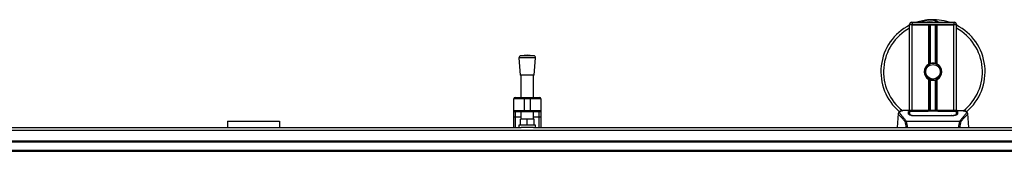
# Model space of a CAD drawing. Header units: millimetres. Extents: x 0 to 420, y 0 to 297.
# Tile 13 of 128: x 131.95 to 166, y 112.91 to 117.46. Entities that reach past the tile are written whole.
import ezdxf

# ---------------------------------------------------------------- set-up
doc = ezdxf.new("R2010")
doc.units = ezdxf.units.MM

msp = doc.modelspace()

# ---------------------------------------------------------------- linework, layer by layer
at = {"color": 7, "linetype": 'Continuous', "lineweight": 25}
for p, q in [((162.72373, 117.2847), (162.72373, 117.30272)), ((162.81383, 117.30272), (162.72373, 117.30272)), ((162.72373, 114.32935), (162.72373, 117.2847)), ((162.81383, 117.2847), (162.72373, 117.2847)), ((162.81383, 117.2847), (162.72373, 117.2847)), ((162.79581, 117.3748), (162.81383, 117.3748)), ((162.81383, 117.3748), (162.81383, 117.30272)), ((162.81383, 117.3748), (164.25547, 117.3748)), ((162.81383, 117.30272), (162.81383, 117.2847)), ((164.25547, 117.30272), (162.81383, 117.30272)), ((163.38508, 117.2847), (162.81383, 117.2847)), ((162.81383, 117.2847), (164.25547, 117.2847)), ((162.81383, 114.32935), (162.81383, 117.2847)), ((163.38508, 115.93021), (163.38508, 117.2847)), ((163.42415, 115.94858), (163.42415, 117.2847)), ((163.44484, 115.95575), (163.44484, 117.2847)), ((163.62446, 115.95575), (163.62446, 117.2847)), ((163.64515, 115.94858), (163.64515, 117.2847)), ((163.68422, 115.93021), (163.68422, 117.2847)), ((164.25547, 117.2847), (163.68422, 117.2847)), ((164.25547, 117.3748), (164.25547, 117.30272)), ((164.25547, 117.3748), (164.27349, 117.3748)), ((164.25547, 117.2847), (164.25547, 117.30272)), ((164.34557, 117.30272), (164.25547, 117.30272)), ((164.34557, 117.2847), (164.25547, 117.2847)), ((164.34557, 117.2847), (164.25547, 117.2847)), ((164.25547, 114.32935), (164.25547, 117.2847)), ((164.34557, 117.30272), (164.34557, 117.2847)), ((164.34557, 114.32935), (164.34557, 117.2847)), ((149.21485, 116.14263), (149.2599, 115.55214)), ((149.7915, 116.14263), (149.21485, 116.14263)), ((149.50317, 116.23692), (149.28124, 116.21998)), ((149.72511, 116.21998), (149.28124, 116.21998)), ((149.72511, 116.21998), (149.50317, 116.23692)), ((149.74645, 115.55214), (149.7915, 116.14263)), ((149.74645, 115.55214), (149.2599, 115.55214)), ((149.28693, 115.55214), (149.28693, 114.77986)), ((149.71942, 114.77986), (149.71942, 115.55214)), ((163.38508, 114.31959), (163.38508, 115.39551)), ((163.42415, 114.31959), (163.42415, 115.37714)), ((163.44484, 114.31959), (163.44484, 115.36997)), ((163.55965, 115.37562), (163.55767, 115.39838)), ((163.62446, 114.31959), (163.62446, 115.36997)), ((163.64515, 114.31959), (163.64515, 115.37714)), ((163.68422, 114.31959), (163.68422, 115.39551)), ((149.0887, 114.77986), (149.39505, 114.77986)), ((149.39505, 114.7258), (149.39505, 114.77986)), ((149.39505, 114.77986), (149.6113, 114.77986)), ((149.6113, 114.7258), (149.6113, 114.77986)), ((149.6113, 114.77986), (149.91764, 114.77986)), ((149.39505, 114.7258), (149.03464, 114.7258)), ((149.03464, 114.32935), (149.03464, 114.7258)), ((149.6113, 114.7258), (149.39505, 114.7258)), ((149.39505, 114.7258), (149.39505, 114.32935)), ((149.9717, 114.7258), (149.6113, 114.7258)), ((149.6113, 114.32935), (149.6113, 114.7258)), ((149.9717, 114.7258), (149.9717, 114.32935)), ((149.03464, 114.32935), (149.39505, 114.32935)), ((149.03464, 114.12187), (149.03464, 114.32935)), ((149.03464, 113.74226), (149.03464, 114.12187)), ((149.39505, 114.27529), (149.0887, 114.27529)), ((149.0887, 114.27529), (149.0887, 114.09086)), ((149.28693, 114.09086), (149.0887, 114.09086)), ((149.0887, 114.09086), (149.0887, 113.74226)), ((149.28693, 114.27529), (149.28693, 114.03058)), ((149.39505, 114.32935), (149.6113, 114.32935)), ((149.39505, 114.27529), (149.39505, 114.32935)), ((149.6113, 114.27529), (149.39505, 114.27529)), ((149.6113, 114.32935), (149.9717, 114.32935)), ((149.6113, 114.27529), (149.6113, 114.32935)), ((149.91764, 114.27529), (149.6113, 114.27529)), ((149.71942, 114.03058), (149.71942, 114.27529)), ((149.91764, 114.09086), (149.71942, 114.09086)), ((149.91764, 114.09086), (149.91764, 114.27529)), ((149.91764, 113.74226), (149.91764, 114.09086)), ((149.9717, 114.32935), (149.9717, 114.12187)), ((149.9717, 114.12187), (149.9717, 113.74226)), ((162.33491, 114.22351), (162.2928, 113.74226)), ((162.33483, 114.2221), (162.33554, 114.22346)), ((162.86609, 114.32935), (162.69783, 114.32935)), ((162.7173, 114.22365), (162.71726, 114.21891)), ((163.39046, 114.30059), (162.89799, 114.30065)), ((162.89984, 114.14961), (162.8995, 114.13602)), ((162.90394, 114.30352), (163.37247, 114.30352)), ((162.90394, 114.30065), (162.90394, 114.30352)), ((164.16536, 114.13572), (162.90394, 114.13572)), ((164.07544, 114.31959), (162.99386, 114.31959)), ((164.07542, 114.31957), (162.99388, 114.31957)), ((163.37247, 114.31007), (163.69683, 114.31007)), ((163.37247, 114.31007), (163.37247, 114.30352)), ((163.37247, 114.30352), (163.37247, 114.30059)), ((163.39046, 114.30059), (163.39046, 114.30746)), ((163.67878, 114.30746), (163.39046, 114.30746)), ((163.67878, 114.30059), (163.67878, 114.30746)), ((163.67878, 114.30746), (163.67878, 114.30059)), ((163.69683, 114.31007), (163.69683, 114.30352)), ((163.69683, 114.30352), (164.16536, 114.30352)), ((163.69683, 114.30352), (163.69683, 114.30059)), ((164.16491, 114.1496), (164.16504, 114.1496)), ((164.16536, 114.30065), (164.16536, 114.30352)), ((164.37159, 114.32935), (164.20639, 114.32935)), ((164.30914, 114.3271), (164.30239, 114.32639)), ((164.35028, 114.20569), (164.35088, 114.18115)), ((164.35202, 114.22253), (164.35165, 114.28377)), ((164.35218, 114.19685), (164.35201, 114.22254)), ((164.73447, 114.2221), (164.73376, 114.22346)), ((164.7765, 113.74226), (164.73439, 114.22351)), ((130.40663, 113.74226), (149.29214, 113.74226)), ((139.13502, 113.95092), (140.93706, 113.95092)), ((139.13502, 113.95092), (139.13502, 113.74226)), ((140.93706, 113.95092), (140.93706, 113.74226)), ((149.21485, 113.81434), (149.21485, 113.74226)), ((149.7915, 113.81434), (149.21485, 113.81434)), ((149.26891, 113.81434), (149.26891, 114.03058)), ((149.50317, 114.03058), (149.26891, 114.03058)), ((149.71421, 113.74226), (149.29214, 113.74226)), ((149.50317, 113.81434), (149.50317, 114.03058)), ((149.73744, 114.03058), (149.50317, 114.03058)), ((149.71421, 113.74226), (207.21487, 113.74226)), ((149.73744, 113.81434), (149.73744, 114.03058)), ((149.7915, 113.74226), (149.7915, 113.81434)), ((162.5949, 113.95121), (162.59886, 113.96054)), ((162.59886, 113.96054), (164.47091, 113.96054)), ((164.46141, 113.94035), (162.60785, 113.94035)), ((164.47091, 113.96054), (164.47431, 113.95134)), ((58.90817, 113.64356), (221.09183, 113.64356)), ((58.90817, 113.27373), (221.09183, 113.27373)), ((58.90817, 113.23769), (221.09183, 113.23769)), ((58.90817, 112.94936), (221.09183, 112.94936)), ((58.90817, 112.91332), (221.09183, 112.91332))]:
    msp.add_line(p, q, dxfattribs=at)
at = {"color": 7, "linetype": 'Continuous', "lineweight": 25, "flags": 128}
for points in [[(149.0887, 114.09086), (149.07816, 114.09146), (149.06802, 114.09323), (149.05867, 114.09609), (149.05048, 114.09995), (149.04375, 114.10465), (149.03876, 114.11001), (149.03568, 114.11582), (149.03464, 114.12187)], [(149.9717, 114.12187), (149.97067, 114.11582), (149.96759, 114.11001), (149.96259, 114.10465), (149.95587, 114.09995), (149.94768, 114.09609), (149.93833, 114.09323), (149.92819, 114.09146), (149.91764, 114.09086)], [(164.17131, 114.30065), (163.933, 114.30061), (163.67878, 114.30059)], [(164.16946, 114.14961), (164.16536, 114.1496), (164.16504, 114.1496)]]:
    msp.add_lwpolyline(points, dxfattribs=at)
at = {"color": 7, "linetype": 'Continuous', "lineweight": 25}
msp.add_circle((163.53465, 115.66286), 0.25229, dxfattribs=at)
for centre, radius, start, end in [((163.53465, 115.66286), 1.80204, 116.743684, 229.984768), ((163.53465, 115.66286), 1.70915, 118.324088, 232.137337), ((162.79581, 117.30272), 0.07208, 90, 180), ((163.53465, 115.66286), 1.80204, 94.974241, 108.194872), ((163.41902, 116.99135), 0.46853, 54.926098, 125.073902), ((163.41902, 116.99135), 0.39645, 75.287788, 104.712212), ((163.53465, 115.66286), 1.80204, 71.805128, 94.974241), ((164.27349, 117.30272), 0.07208, 0, 90), ((163.53465, 115.66286), 1.80204, 310.046839, 63.256316), ((163.53465, 115.66286), 1.70915, 308.047069, 61.675912), ((149.28672, 116.14811), 0.07208, 94.362914, 184.362914), ((149.71963, 116.14811), 0.07208, 355.637086, 85.637086), ((163.53465, 115.66286), 0.30635, 119.224658, 240.775342), ((163.53465, 115.66286), 0.30635, 111.143405, 119.224658), ((163.53465, 115.66286), 0.28833, 274.974241, 94.974241), ((163.53465, 115.66286), 0.30635, 60.775342, 68.856595), ((163.53465, 115.66286), 0.30635, 299.224658, 60.775342), ((163.53465, 115.66286), 0.30635, 240.775342, 248.856595), ((163.53465, 115.66286), 0.30635, 291.143405, 299.224658), ((149.0887, 114.7258), 0.05406, 90, 180), ((149.91764, 114.7258), 0.05406, 0, 90), ((149.0887, 114.32935), 0.05406, 180, 270), ((149.91764, 114.32935), 0.05406, 270, 0)]:
    msp.add_arc(centre, radius, start, end, dxfattribs=at)
for points, knots in [([(163.11682, 117.3748), (163.11975, 117.37673), (163.16764, 117.40828), (163.25587, 117.43898), (163.34249, 117.45497), (163.37809, 117.45809), (163.3784, 117.45811)], [0, 0, 0, 0, 0.037298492, 0.609020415, 0.996644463, 1, 1, 1, 1]), ([(163.3784, 117.45811), (163.3787, 117.45814), (163.38694, 117.45886), (163.39523, 117.45854), (163.40321, 117.45823)], [0, 0, 0, 0, 0.03710938, 1, 1, 1, 1]), ([(163.42787, 117.45827), (163.44716, 117.45877), (163.51878, 117.46064), (163.615, 117.43675), (163.70105, 117.40273), (163.73463, 117.38183), (163.74593, 117.3748)], [0, 0, 0, 0, 0.17640166, 0.65503379, 0.8840221, 1, 1, 1, 1]), ([(163.55965, 115.37562), (163.52317, 115.37646), (163.44921, 115.37817), (163.35029, 115.43256), (163.27794, 115.51693), (163.24157, 115.62326), (163.24915, 115.73339), (163.28418, 115.82084), (163.325, 115.85541), (163.33854, 115.86687)], [0, 0, 0, 0, 0.1532567, 0.3107756, 0.4622177, 0.61755972, 0.7743655, 0.92518437, 1, 1, 1, 1]), ([(163.50965, 115.9501), (163.47819, 115.94347), (163.41527, 115.93021), (163.33601, 115.87212), (163.27952, 115.79324), (163.25305, 115.7001), (163.25947, 115.60458), (163.29676, 115.51737), (163.36055, 115.44803), (163.44309, 115.40502), (163.51212, 115.39452), (163.54991, 115.39772), (163.55767, 115.39838)], [0, 0, 0, 0, 0.11029899, 0.22059797, 0.33089694, 0.4412694, 0.54893858, 0.65628707, 0.76369695, 0.86864917, 0.97304725, 1, 1, 1, 1]), ([(163.42415, 115.94858), (163.42489, 115.94887), (163.42714, 115.94973), (163.43186, 115.95147), (163.43814, 115.95363), (163.44256, 115.95505), (163.44468, 115.9557), (163.44484, 115.95575)], [0, 0, 0, 0, 0.13279182, 0.40328924, 0.68794599, 0.97624213, 1, 1, 1, 1]), ([(163.44484, 115.95575), (163.45335, 115.95812), (163.48225, 115.96621), (163.53525, 115.97141), (163.58845, 115.96572), (163.61515, 115.95833), (163.62446, 115.95575)], [0, 0, 0, 0, 0.15316231, 0.52061175, 0.83276392, 1, 1, 1, 1]), ([(163.62446, 115.95575), (163.62554, 115.95541), (163.62852, 115.95449), (163.63391, 115.95271), (163.64013, 115.9505), (163.64347, 115.94922), (163.64515, 115.94858)], [0, 0, 0, 0, 0.15557258, 0.42978375, 0.7145238, 1, 1, 1, 1]), ([(163.44484, 115.36997), (163.44438, 115.37012), (163.44207, 115.37083), (163.43744, 115.37232), (163.43121, 115.37448), (163.42675, 115.37614), (163.42466, 115.37694), (163.42415, 115.37714)], [0, 0, 0, 0, 0.067688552, 0.33799524, 0.61961326, 0.907963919, 1, 1, 1, 1]), ([(163.62446, 115.36997), (163.60629, 115.36538), (163.56934, 115.35605), (163.50797, 115.35581), (163.46684, 115.36343), (163.44751, 115.36918), (163.44484, 115.36997)], [0, 0, 0, 0, 0.31763159, 0.64587204, 0.9510876, 1, 1, 1, 1]), ([(163.64515, 115.37714), (163.64484, 115.37702), (163.64309, 115.37634), (163.63916, 115.37487), (163.63305, 115.37272), (163.62793, 115.37105), (163.6252, 115.3702), (163.62446, 115.36997)], [0, 0, 0, 0, 0.05704611, 0.3223495, 0.60367528, 0.89214027, 1, 1, 1, 1]), ([(162.56678, 113.94181), (162.55601, 113.95612), (162.52339, 113.99945), (162.46966, 114.0591), (162.41359, 114.11571), (162.37082, 114.15795), (162.34021, 114.19491), (162.33678, 114.21222), (162.33483, 114.2221)], [0, 0, 0, 0, 0.08424716, 0.25508672, 0.42672547, 0.59796341, 0.77060237, 1, 1, 1, 1]), ([(162.45247, 114.31229), (162.44515, 114.31091), (162.42649, 114.30738), (162.40515, 114.30013), (162.38762, 114.29216), (162.37695, 114.28576), (162.36948, 114.28016), (162.36426, 114.27554), (162.36052, 114.27189), (162.35805, 114.2694), (162.35635, 114.26778), (162.35559, 114.26707), (162.35517, 114.2667), (162.35484, 114.26641), (162.35461, 114.26621), (162.3544, 114.26603), (162.35411, 114.26578), (162.35376, 114.26549), (162.35319, 114.26504), (162.35261, 114.26458), (162.35187, 114.26401), (162.35084, 114.26313), (162.35035, 114.26274), (162.34901, 114.2609), (162.3486, 114.2603), (162.34829, 114.25984), (162.34798, 114.25936), (162.34751, 114.25864), (162.34657, 114.25712), (162.34539, 114.25513), (162.34141, 114.24797), (162.33729, 114.23825), (162.33579, 114.22903), (162.33493, 114.2237)], [0, 0, 0, 0, 0.13346194, 0.34016958, 0.46160951, 0.55730778, 0.62992241, 0.68217732, 0.71692903, 0.7371149, 0.74272174, 0.74460414, 0.7459796, 0.74651976, 0.74699289, 0.74743167, 0.74787155, 0.74886374, 0.75011647, 0.75397334, 0.75908593, 0.76862625, 0.78821087, 0.79094759, 0.79197558, 0.79286909, 0.79373558, 0.79468443, 0.7971036, 0.8047367, 0.8162438, 0.89371675, 1, 1, 1, 1]), ([(162.46459, 114.31401), (162.45753, 114.31256), (162.44245, 114.30947), (162.41542, 114.30101), (162.38865, 114.28702), (162.37446, 114.26295), (162.381, 114.23655), (162.39659, 114.21189), (162.41048, 114.19375), (162.4284, 114.17256), (162.44957, 114.14879), (162.47457, 114.121), (162.50224, 114.08909), (162.53233, 114.05196), (162.56487, 114.01014), (162.58697, 113.97789), (162.59886, 113.96054)], [0, 0, 0, 0, 0.06157012, 0.13151171, 0.27071941, 0.40337504, 0.53510625, 0.58328098, 0.63315897, 0.68442904, 0.73675836, 0.78384784, 0.83893216, 0.89157329, 0.94168727, 1, 1, 1, 1]), ([(162.69783, 114.32932), (162.69593, 114.32933), (162.68891, 114.32937), (162.67528, 114.3293), (162.65861, 114.32918), (162.64206, 114.32895), (162.62563, 114.3286), (162.60839, 114.32809), (162.58967, 114.32735), (162.56689, 114.32615), (162.54269, 114.32443), (162.51762, 114.32206), (162.49352, 114.3191), (162.4757, 114.31652), (162.46636, 114.31441), (162.46459, 114.31401)], [0, 0, 0, 0, 0.02762691, 0.10239616, 0.17945658, 0.24994161, 0.31702439, 0.38965422, 0.46782264, 0.55148696, 0.67182448, 0.76737343, 0.86398611, 0.97427426, 1, 1, 1, 1]), ([(162.68213, 114.28337), (162.68451, 114.28603), (162.68928, 114.29135), (162.72748, 114.29726), (162.78385, 114.30129), (162.8463, 114.30324), (162.88755, 114.30344), (162.90394, 114.30352)], [0, 0, 0, 0, 0.21521677, 0.43046232, 0.64509935, 0.85904026, 1, 1, 1, 1]), ([(162.68409, 114.20866), (162.68366, 114.22476), (162.68303, 114.24895), (162.68247, 114.27039), (162.68224, 114.27904), (162.68213, 114.28337)], [0, 0, 0, 0, 0.49858361, 0.74918971, 1, 1, 1, 1]), ([(162.70692, 114.27494), (162.69945, 114.27355), (162.68439, 114.27077), (162.683, 114.26709), (162.68229, 114.26524)], [0, 0, 0, 0, 0.49631334, 1, 1, 1, 1]), ([(162.90394, 114.13572), (162.88054, 114.13669), (162.83379, 114.13862), (162.7708, 114.15271), (162.7205, 114.17158), (162.68961, 114.19154), (162.68577, 114.20344), (162.68409, 114.20866)], [0, 0, 0, 0, 0.1991311, 0.39793157, 0.60588955, 0.82737965, 1, 1, 1, 1]), ([(162.7139, 114.19008), (162.71471, 114.18406), (162.71565, 114.17713), (162.72896, 114.17011), (162.73072, 114.16918)], [0, 0, 0, 0, 0.86801111, 1, 1, 1, 1]), ([(162.71726, 114.21891), (162.71721, 114.21094), (162.71713, 114.19724), (162.71696, 114.18262), (162.71689, 114.1765)], [0, 0, 0, 0, 0.58164119, 1, 1, 1, 1]), ([(162.71767, 114.28377), (162.71767, 114.28361), (162.71755, 114.26357), (162.71741, 114.24353), (162.71728, 114.22365)], [0, 0, 0, 0, 0.00827271, 1, 1, 1, 1]), ([(162.71767, 114.28372), (162.71755, 114.26465), (162.71743, 114.24462), (162.7173, 114.2246), (162.7173, 114.22365)], [0, 0, 0, 0, 0.95264015, 1, 1, 1, 1]), ([(162.89799, 114.30065), (162.8778, 114.3005), (162.83742, 114.3002), (162.78357, 114.29772), (162.7428, 114.29376), (162.72081, 114.2889), (162.71857, 114.28522), (162.71767, 114.28372)], [0, 0, 0, 0, 0.21287602, 0.42573624, 0.63903454, 0.85331242, 1, 1, 1, 1]), ([(162.71903, 114.20569), (162.71901, 114.20666), (162.7187, 114.22456), (162.7183, 114.24703), (162.71792, 114.26926), (162.71775, 114.27909), (162.71767, 114.2836), (162.71767, 114.28372)], [0, 0, 0, 0, 0.02546624, 0.4713629, 0.73178735, 0.99246436, 1, 1, 1, 1]), ([(162.71827, 114.17559), (162.71836, 114.17906), (162.71861, 114.18909), (162.71886, 114.19913), (162.71903, 114.20569)], [0, 0, 0, 0, 0.3458763, 1, 1, 1, 1]), ([(162.71903, 114.20569), (162.72111, 114.20026), (162.72527, 114.18939), (162.75691, 114.17244), (162.80331, 114.15855), (162.8539, 114.15079), (162.88697, 114.14994), (162.89984, 114.14961)], [0, 0, 0, 0, 0.21773223, 0.43557879, 0.65075483, 0.86407246, 1, 1, 1, 1]), ([(162.99388, 114.31957), (162.98168, 114.31959), (162.9423, 114.31965), (162.87779, 114.32047), (162.81196, 114.32214), (162.76718, 114.32407), (162.74613, 114.32586), (162.75548, 114.32668), (162.76016, 114.3271)], [0, 0, 0, 0, 0.08215471, 0.26513997, 0.44867114, 0.63249904, 0.81630092, 1, 1, 1, 1]), ([(162.78198, 114.32356), (162.7756, 114.32387), (162.76534, 114.32437), (162.7588, 114.3251), (162.75944, 114.32498), (162.75961, 114.32495)], [0, 0, 0, 0, 0.55060159, 0.88501525, 1, 1, 1, 1]), ([(162.76016, 114.3271), (162.79913, 114.32814), (162.86388, 114.32987), (162.9628, 114.32862), (163.02826, 114.32639), (163.06646, 114.32295), (163.07409, 114.32227)], [0, 0, 0, 0, 0.30152184, 0.50104725, 0.90023015, 1, 1, 1, 1]), ([(162.77397, 114.32402), (162.77378, 114.32412), (162.77161, 114.32535), (162.76692, 114.3266), (162.76241, 114.32693), (162.76016, 114.3271)], [0, 0, 0, 0, 0.04443315, 0.52221653, 1, 1, 1, 1]), ([(162.99388, 114.3196), (162.97803, 114.31963), (162.94486, 114.31969), (162.89639, 114.32027), (162.85078, 114.32116), (162.81297, 114.32225), (162.78962, 114.32311), (162.78263, 114.32352), (162.78198, 114.32356)], [0, 0, 0, 0, 0.18189708, 0.38061319, 0.58093849, 0.78035725, 0.97967552, 1, 1, 1, 1]), ([(162.89984, 114.14961), (162.90121, 114.14961), (163.04543, 114.14919), (163.46712, 114.14969), (163.88744, 114.14964), (164.16491, 114.1496)], [0, 0, 0, 0, 0.00323915, 0.34201142, 1, 1, 1, 1]), ([(163.08761, 114.31959), (163.08545, 114.32037), (163.08107, 114.32193), (163.07644, 114.32215), (163.07409, 114.32227)], [0, 0, 0, 0, 0.49524741, 1, 1, 1, 1]), ([(163.9952, 114.32226), (163.99286, 114.32215), (163.98823, 114.32193), (163.98385, 114.32037), (163.98169, 114.31959)], [0, 0, 0, 0, 0.50476564, 1, 1, 1, 1]), ([(163.9952, 114.32226), (164.01926, 114.32414), (164.05923, 114.32725), (164.14895, 114.32928), (164.22994, 114.33039), (164.29593, 114.32765), (164.30914, 114.3271)], [0, 0, 0, 0, 0.30143784, 0.50095323, 0.90014009, 1, 1, 1, 1]), ([(164.30107, 114.32438), (164.29518, 114.32398), (164.28031, 114.32298), (164.22885, 114.32132), (164.15719, 114.31987), (164.10267, 114.31967), (164.07542, 114.31957)], [0, 0, 0, 0, 0.17981299, 0.45378319, 0.72700373, 1, 1, 1, 1]), ([(164.16536, 114.30352), (164.19025, 114.30334), (164.24001, 114.30299), (164.30637, 114.30014), (164.35651, 114.2955), (164.3834, 114.28968), (164.38608, 114.28518), (164.38717, 114.28337)], [0, 0, 0, 0, 0.21341182, 0.42681727, 0.64048529, 0.85457431, 1, 1, 1, 1]), ([(164.38521, 114.20866), (164.38242, 114.20176), (164.37684, 114.18798), (164.33606, 114.1656), (164.27674, 114.14659), (164.21529, 114.13681), (164.17754, 114.13598), (164.16536, 114.13572)], [0, 0, 0, 0, 0.2254673, 0.45085364, 0.67736923, 0.89591171, 1, 1, 1, 1]), ([(164.16946, 114.14961), (164.18969, 114.15039), (164.23013, 114.15193), (164.28405, 114.16306), (164.32482, 114.17803), (164.34688, 114.19319), (164.34929, 114.20206), (164.35028, 114.20569)], [0, 0, 0, 0, 0.2128654, 0.42572184, 0.63872248, 0.85234986, 1, 1, 1, 1]), ([(164.16999, 114.1288), (164.16998, 114.12896), (164.16981, 114.1359), (164.16964, 114.14284), (164.16946, 114.14961)], [0, 0, 0, 0, 0.02342788, 1, 1, 1, 1]), ([(164.35163, 114.28372), (164.34967, 114.28591), (164.34574, 114.29027), (164.31448, 114.29526), (164.26845, 114.29873), (164.21774, 114.30043), (164.18441, 114.30059), (164.17131, 114.30065)], [0, 0, 0, 0, 0.21612272, 0.43228358, 0.64748247, 0.86145988, 1, 1, 1, 1]), ([(164.30914, 114.3271), (164.31181, 114.32692), (164.32028, 114.32635), (164.32029, 114.32543), (164.305, 114.32459), (164.30107, 114.32438)], [0, 0, 0, 0, 0.25540478, 0.808946, 1, 1, 1, 1]), ([(164.31037, 114.32507), (164.31038, 114.32507), (164.31092, 114.32516), (164.30844, 114.32478), (164.30372, 114.32449), (164.30107, 114.32432)], [0, 0, 0, 0, 0.006260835, 0.44327513, 1, 1, 1, 1]), ([(164.3329, 114.16615), (164.33882, 114.16957), (164.35295, 114.17773), (164.3545, 114.18554), (164.3554, 114.19008)], [0, 0, 0, 0, 0.41900897, 1, 1, 1, 1]), ([(164.38701, 114.26524), (164.38526, 114.26796), (164.38232, 114.27254), (164.35938, 114.27569), (164.35009, 114.27696)], [0, 0, 0, 0, 0.59475195, 1, 1, 1, 1]), ([(164.35163, 114.28372), (164.35163, 114.2836), (164.3515, 114.27593), (164.35125, 114.26178), (164.3508, 114.23569), (164.35048, 114.21747), (164.35029, 114.20666), (164.35028, 114.20569)], [0, 0, 0, 0, 0.007519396, 0.456665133, 0.715355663, 0.974525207, 1, 1, 1, 1]), ([(164.35201, 114.22254), (164.352, 114.22345), (164.35194, 114.2336), (164.35181, 114.25399), (164.35169, 114.27348), (164.35163, 114.28372)], [0, 0, 0, 0, 0.04480435, 0.49764008, 1, 1, 1, 1]), ([(164.35239, 114.17704), (164.35232, 114.1829), (164.35216, 114.19736), (164.35208, 114.21084), (164.35204, 114.21886)], [0, 0, 0, 0, 0.40550496, 1, 1, 1, 1]), ([(164.3554, 114.19008), (164.35569, 114.20633), (164.35626, 114.23893), (164.35656, 114.25646), (164.35672, 114.26524)], [0, 0, 0, 0, 0.49856918, 1, 1, 1, 1]), ([(164.37159, 114.32932), (164.37511, 114.32933), (164.3952, 114.32938), (164.43797, 114.32898), (164.48432, 114.32733), (164.51869, 114.32501), (164.53604, 114.32355), (164.55236, 114.32192), (164.5665, 114.32027), (164.58041, 114.31839), (164.59274, 114.31641), (164.60213, 114.31475), (164.60677, 114.31374), (164.60735, 114.31361)], [0, 0, 0, 0, 0.04881498, 0.27892257, 0.54515535, 0.62717383, 0.69834333, 0.75858144, 0.82840444, 0.87364995, 0.93389274, 0.99178224, 1, 1, 1, 1]), ([(164.38717, 114.28337), (164.38706, 114.27906), (164.38678, 114.26828), (164.38619, 114.24598), (164.38554, 114.22111), (164.38521, 114.20866)], [0, 0, 0, 0, 0.249392, 0.62414375, 1, 1, 1, 1]), ([(164.60735, 114.31361), (164.61071, 114.31291), (164.61784, 114.31141), (164.62798, 114.30884), (164.63771, 114.306), (164.65386, 114.30051), (164.67279, 114.29131), (164.68893, 114.27533), (164.69333, 114.25502), (164.68458, 114.22852), (164.66022, 114.19443), (164.62086, 114.15), (164.56753, 114.09046), (164.52074, 114.03215), (164.48824, 113.98669), (164.47656, 113.96906), (164.47091, 113.96054)], [0, 0, 0, 0, 0.02969414, 0.06305591, 0.09492768, 0.12531521, 0.23205808, 0.32960303, 0.43327649, 0.53202469, 0.63076786, 0.73507022, 0.83793216, 0.94137578, 0.97165063, 1, 1, 1, 1]), ([(164.50253, 113.94182), (164.5133, 113.95613), (164.54591, 113.99945), (164.59964, 114.0591), (164.65571, 114.11571), (164.69848, 114.15795), (164.72909, 114.19491), (164.73252, 114.21222), (164.73447, 114.2221)], [0, 0, 0, 0, 0.0842305, 0.25507317, 0.42671503, 0.59795609, 0.7705982, 1, 1, 1, 1]), ([(164.73437, 114.2237), (164.73351, 114.22903), (164.73201, 114.23825), (164.72789, 114.24797), (164.72391, 114.25513), (164.72273, 114.25713), (164.72179, 114.25864), (164.72132, 114.25936), (164.72101, 114.25984), (164.7207, 114.2603), (164.72029, 114.2609), (164.71895, 114.26274), (164.71843, 114.26316), (164.71723, 114.26418), (164.71636, 114.26483), (164.71554, 114.26549), (164.7152, 114.26578), (164.71491, 114.26602), (164.71469, 114.26621), (164.71447, 114.2664), (164.71414, 114.26669), (164.71359, 114.26719), (164.71289, 114.26784), (164.7112, 114.26946), (164.70879, 114.27187), (164.70504, 114.27554), (164.69983, 114.28016), (164.69236, 114.28576), (164.6817, 114.29216), (164.66415, 114.30011), (164.64402, 114.30704), (164.62675, 114.31034), (164.62077, 114.31148)], [0, 0, 0, 0, 0.10895151, 0.18836403, 0.20015725, 0.20797863, 0.21045693, 0.21142904, 0.21231706, 0.21323322, 0.21428764, 0.21709508, 0.23718398, 0.24934952, 0.25616294, 0.25744907, 0.25846748, 0.25891857, 0.25936812, 0.25985246, 0.2604052, 0.2618126, 0.26492315, 0.26948017, 0.29015729, 0.32576371, 0.37931044, 0.4537257, 0.55180182, 0.67626306, 0.8881219, 1, 1, 1, 1]), ([(162.56681, 113.94187), (162.56923, 113.94324), (162.57411, 113.94601), (162.58361, 113.94944), (162.59087, 113.9509), (162.59469, 113.95131), (162.5949, 113.95133)], [0, 0, 0, 0, 0.32361461, 0.65359013, 0.98086966, 1, 1, 1, 1]), ([(162.61077, 113.74226), (162.60537, 113.7762), (162.59435, 113.84544), (162.57611, 113.90931), (162.56681, 113.94187)], [0, 0, 0, 0, 0.49025565, 1, 1, 1, 1]), ([(162.60785, 113.94035), (162.60776, 113.94041), (162.60305, 113.94379), (162.59893, 113.94753), (162.5949, 113.95121)], [0, 0, 0, 0, 0.01890165, 1, 1, 1, 1]), ([(162.60785, 113.94035), (162.61506, 113.90838), (162.62946, 113.84456), (162.64033, 113.77728), (162.6419, 113.74241), (162.64191, 113.74226)], [0, 0, 0, 0, 0.49992462, 0.99775327, 1, 1, 1, 1]), ([(164.42685, 113.74226), (164.43066, 113.77667), (164.43821, 113.84502), (164.45371, 113.90872), (164.46141, 113.94035)], [0, 0, 0, 0, 0.50345062, 1, 1, 1, 1]), ([(164.5025, 113.94188), (164.49338, 113.90942), (164.47541, 113.84544), (164.46438, 113.77632), (164.45894, 113.74226)], [0, 0, 0, 0, 0.507285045, 1, 1, 1, 1]), ([(164.47444, 113.95124), (164.47028, 113.94766), (164.46604, 113.94401), (164.4615, 113.94042), (164.46141, 113.94035)], [0, 0, 0, 0, 0.98124308, 1, 1, 1, 1]), ([(164.47437, 113.95134), (164.47459, 113.95131), (164.47843, 113.95091), (164.4857, 113.94944), (164.4952, 113.94602), (164.50008, 113.94325), (164.5025, 113.94188)], [0, 0, 0, 0, 0.0200108, 0.34699568, 0.67667396, 1, 1, 1, 1])]:
    msp.add_open_spline(points, degree=3, knots=knots, dxfattribs=at)

doc.saveas('drawing.dxf')
